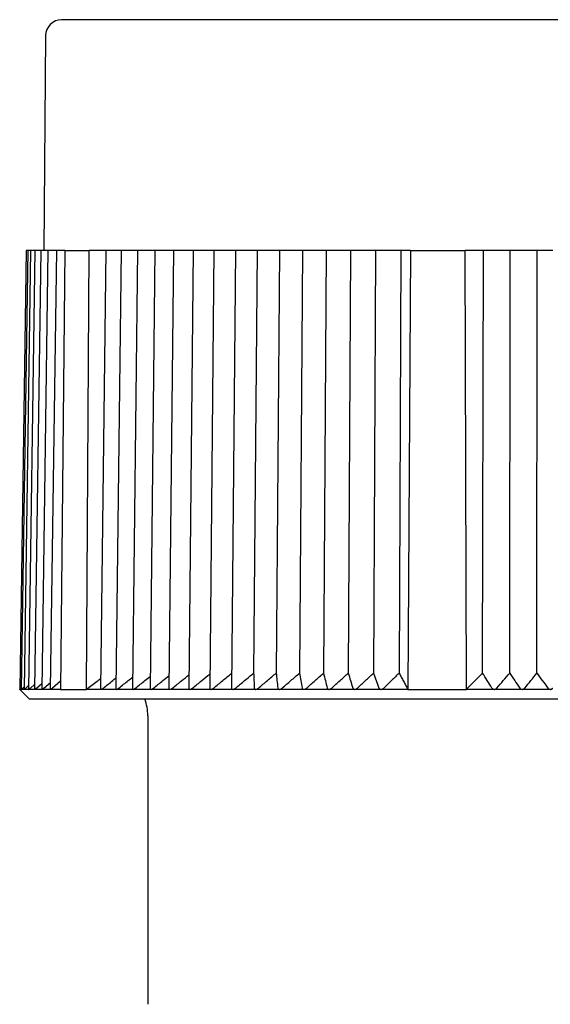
# Model space of a CAD drawing. Header units: millimetres. Extents: x 8 to 306, y 12 to 217.
# Tile 21 of 22: x 272 to 289, y 186 to 217. Entities that reach past the tile are written whole.
import ezdxf

# ---------------------------------------------------------------- set-up
doc = ezdxf.new("R2010")
doc.units = ezdxf.units.MM

msp = doc.modelspace()

# ---------------------------------------------------------------- linework, layer by layer
at = {"color": 7, "linetype": 'Continuous', "lineweight": 30}
for p, q in [((273.061, 216.482), (273.003, 209.777)), ((272.459, 209.777), (272.259, 196.077)), ((272.504, 209.777), (272.304, 196.077)), ((272.594, 209.777), (272.395, 196.078)), ((272.502, 209.777), (272.459, 209.777)), ((272.504, 209.777), (272.502, 209.777)), ((272.551, 209.777), (272.504, 209.777)), ((272.729, 209.777), (272.532, 196.079)), ((272.594, 209.777), (272.551, 209.777)), ((272.646, 209.777), (272.594, 209.777)), ((272.729, 209.777), (272.646, 209.777)), ((272.908, 209.777), (272.713, 196.08)), ((272.785, 209.777), (272.729, 209.777)), ((272.908, 209.777), (272.785, 209.777)), ((272.969, 209.777), (272.908, 209.777)), ((273.131, 209.777), (272.939, 196.081)), ((273.131, 209.777), (272.969, 209.777)), ((273.197, 209.777), (273.131, 209.777)), ((273.397, 209.777), (273.197, 209.777)), ((273.397, 209.777), (273.208, 196.083)), ((273.468, 209.777), (273.397, 209.777)), ((273.66, 209.777), (273.468, 209.777)), ((273.66, 209.777), (273.528, 196.077)), ((273.66, 209.777), (274.421, 209.777)), ((274.343, 196.077), (274.421, 209.777)), ((274.942, 209.777), (274.421, 209.777)), ((274.942, 209.777), (274.772, 196.093)), ((275.034, 209.777), (274.942, 209.777)), ((275.417, 209.777), (275.034, 209.777)), ((275.417, 209.777), (275.252, 196.095)), ((275.514, 209.777), (275.417, 209.777)), ((275.928, 209.777), (275.514, 209.777)), ((275.928, 209.777), (275.77, 196.099)), ((276.03, 209.777), (275.928, 209.777)), ((276.475, 209.777), (276.03, 209.777)), ((276.475, 209.777), (276.324, 196.102)), ((276.582, 209.777), (276.475, 209.777)), ((277.056, 209.777), (276.582, 209.777)), ((277.056, 209.777), (276.912, 196.106)), ((277.169, 209.777), (277.056, 209.777)), ((277.669, 209.777), (277.169, 209.777)), ((277.669, 209.777), (277.533, 196.109)), ((277.787, 209.777), (277.669, 209.777)), ((278.314, 209.777), (277.787, 209.777)), ((278.314, 209.777), (278.185, 196.113)), ((278.437, 209.777), (278.314, 209.777)), ((278.987, 209.777), (278.437, 209.777)), ((278.987, 209.777), (278.866, 196.117)), ((279.115, 209.777), (278.987, 209.777)), ((279.663, 209.777), (279.115, 209.777)), ((279.663, 209.777), (279.554, 196.584)), ((279.688, 209.777), (279.663, 209.777)), ((279.821, 209.777), (279.688, 209.777)), ((280.359, 209.777), (279.821, 209.777)), ((280.359, 209.777), (280.258, 196.584)), ((280.414, 209.777), (280.359, 209.777)), ((280.551, 209.777), (280.414, 209.777)), ((281.079, 209.777), (280.551, 209.777)), ((281.079, 209.777), (280.987, 196.584)), ((281.163, 209.777), (281.079, 209.777)), ((281.305, 209.777), (281.163, 209.777)), ((281.821, 209.777), (281.305, 209.777)), ((281.821, 209.777), (281.737, 196.584)), ((281.934, 209.777), (281.821, 209.777)), ((282.08, 209.777), (281.934, 209.777)), ((282.582, 209.777), (282.08, 209.777)), ((282.582, 209.777), (282.507, 196.584)), ((282.725, 209.777), (282.582, 209.777)), ((282.874, 209.777), (282.725, 209.777)), ((283.361, 209.777), (282.874, 209.777)), ((283.361, 209.777), (283.295, 196.584)), ((283.533, 209.777), (283.361, 209.777)), ((283.684, 209.777), (283.533, 209.777)), ((284.148, 209.777), (283.684, 209.777)), ((284.148, 209.777), (284.099, 196.584)), ((284.452, 209.777), (284.148, 209.777)), ((284.452, 209.777), (284.366, 196.077)), ((284.452, 209.777), (286.162, 209.777)), ((286.197, 196.077), (286.162, 209.777)), ((286.733, 209.777), (286.162, 209.777)), ((286.702, 196.584), (286.733, 209.777)), ((287.013, 209.777), (286.733, 209.777)), ((287.173, 209.777), (287.013, 209.777)), ((287.564, 209.777), (287.173, 209.777)), ((287.547, 196.584), (287.564, 209.777)), ((287.874, 209.777), (287.564, 209.777)), ((288.034, 209.777), (287.874, 209.777)), ((288.402, 209.777), (288.034, 209.777)), ((288.395, 196.584), (288.402, 209.777)), ((288.737, 209.777), (288.402, 209.777)), ((288.898, 209.777), (288.737, 209.777)), ((272.259, 196.083), (272.253, 196.077)), ((272.253, 196.077), (272.553, 195.777)), ((272.259, 196.077), (272.253, 196.077)), ((272.304, 196.077), (272.259, 196.077)), ((272.302, 196.118), (272.305, 196.121)), ((272.304, 196.077), (272.304, 196.077)), ((272.396, 196.077), (272.305, 196.077)), ((272.352, 196.118), (272.396, 196.16)), ((272.395, 196.078), (272.396, 196.077)), ((272.533, 196.077), (272.396, 196.077)), ((272.447, 196.118), (272.533, 196.197)), ((272.715, 196.077), (272.533, 196.077)), ((272.588, 196.118), (272.715, 196.231)), ((272.942, 196.077), (272.716, 196.077)), ((272.774, 196.118), (272.941, 196.263)), ((273.213, 196.077), (272.943, 196.077)), ((273.005, 196.118), (273.211, 196.293)), ((273.528, 196.077), (273.214, 196.077)), ((273.53, 196.328), (273.279, 196.118)), ((273.528, 196.077), (274.343, 196.077)), ((274.786, 196.077), (274.343, 196.077)), ((275.269, 196.077), (274.787, 196.077)), ((275.79, 196.077), (275.271, 196.077)), ((276.347, 196.077), (275.791, 196.077)), ((276.939, 196.077), (276.348, 196.077)), ((277.563, 196.077), (276.94, 196.077)), ((278.219, 196.077), (277.565, 196.077)), ((278.905, 196.077), (278.221, 196.077)), ((279.618, 196.077), (278.906, 196.077)), ((280.357, 196.077), (279.62, 196.077)), ((281.12, 196.077), (280.359, 196.077)), ((281.904, 196.077), (281.122, 196.077)), ((282.708, 196.077), (281.906, 196.077)), ((283.529, 196.077), (282.71, 196.077)), ((284.366, 196.077), (283.531, 196.077)), ((284.366, 196.077), (286.197, 196.077)), ((287.064, 196.077), (286.197, 196.077)), ((287.938, 196.077), (287.066, 196.077)), ((288.814, 196.077), (287.939, 196.077)), ((272.553, 195.777), (305.453, 195.777)), ((276.253, 195.254), (276.253, 186.247))]:
    msp.add_line(p, q, dxfattribs=at)
for centre, radius, start, end in [((273.561, 216.477), 0.5, 90, 179.5), ((274.753, 195.254), 1.5, 0, 20.3975)]:
    msp.add_arc(centre, radius, start, end, dxfattribs=at)
for points, knots in [([(304.444, 216.977), (304.444, 216.977), (304.444, 216.977), (304.44, 216.977), (304.433, 216.977), (304.424, 216.977), (304.413, 216.977), (304.399, 216.977), (304.383, 216.977), (304.364, 216.977), (304.343, 216.977), (304.32, 216.977), (304.294, 216.977), (304.265, 216.977), (304.241, 216.977), (304.223, 216.977), (304.211, 216.977), (304.199, 216.977), (304.186, 216.977), (304.169, 216.977), (304.146, 216.977), (304.113, 216.977), (304.073, 216.977), (304.025, 216.977), (303.975, 216.977), (303.922, 216.977), (303.867, 216.977), (303.808, 216.977), (303.749, 216.977), (303.688, 216.977), (303.627, 216.977), (303.564, 216.977), (303.499, 216.977), (303.431, 216.977), (303.376, 216.977), (303.335, 216.977), (303.309, 216.977), (303.283, 216.977), (303.257, 216.977), (303.23, 216.977), (303.204, 216.977), (303.176, 216.977), (303.13, 216.977), (303.062, 216.977), (302.975, 216.977), (302.889, 216.977), (302.804, 216.977), (302.716, 216.977), (302.626, 216.977), (302.534, 216.977), (302.438, 216.977), (302.341, 216.977), (302.241, 216.977), (302.139, 216.977), (302.034, 216.977), (301.941, 216.977), (301.858, 216.977), (301.789, 216.977), (301.718, 216.977), (301.647, 216.977), (301.575, 216.977), (301.502, 216.977), (301.428, 216.977), (301.339, 216.977), (301.235, 216.977), (301.114, 216.977), (300.992, 216.977), (300.866, 216.977), (300.738, 216.977), (300.607, 216.977), (300.474, 216.977), (300.339, 216.977), (300.202, 216.977), (300.063, 216.977), (299.922, 216.977), (299.779, 216.977), (299.635, 216.977), (299.489, 216.977), (299.341, 216.977), (299.193, 216.977), (299.044, 216.977), (298.894, 216.977), (298.743, 216.977), (298.589, 216.977), (298.433, 216.977), (298.273, 216.977), (298.113, 216.977), (297.95, 216.977), (297.786, 216.977), (297.62, 216.977), (297.475, 216.977), (297.35, 216.977), (297.246, 216.977), (297.142, 216.977), (297.038, 216.977), (296.933, 216.977), (296.828, 216.977), (296.722, 216.977), (296.596, 216.977), (296.449, 216.977), (296.28, 216.977), (296.11, 216.977), (295.938, 216.977), (295.764, 216.977), (295.587, 216.977), (295.409, 216.977), (295.231, 216.977), (295.05, 216.977), (294.869, 216.977), (294.725, 216.977), (294.618, 216.977), (294.549, 216.977), (294.48, 216.977), (294.411, 216.977), (294.342, 216.977), (294.273, 216.977), (294.203, 216.977), (294.109, 216.977), (293.988, 216.977), (293.842, 216.977), (293.679, 216.977), (293.498, 216.977), (293.301, 216.977), (293.102, 216.977), (292.903, 216.977), (292.703, 216.977), (292.502, 216.977), (292.3, 216.977), (292.142, 216.977), (292.026, 216.977), (291.955, 216.977), (291.883, 216.977), (291.813, 216.977), (291.722, 216.977), (291.611, 216.977), (291.457, 216.977), (291.281, 216.977), (291.084, 216.977), (290.887, 216.977), (290.69, 216.977), (290.492, 216.977), (290.294, 216.977), (290.09, 216.977), (289.878, 216.977), (289.66, 216.977), (289.441, 216.977), (289.222, 216.977), (289.01, 216.977), (288.804, 216.977), (288.605, 216.977), (288.407, 216.977), (288.208, 216.977), (288.012, 216.977), (287.816, 216.977), (287.622, 216.977), (287.428, 216.977), (287.235, 216.977), (287.041, 216.977), (286.848, 216.977), (286.655, 216.977), (286.505, 216.977), (286.395, 216.977), (286.328, 216.977), (286.26, 216.977), (286.191, 216.977), (286.097, 216.977), (285.98, 216.977), (285.817, 216.977), (285.633, 216.977), (285.428, 216.977), (285.223, 216.977), (285.019, 216.977), (284.816, 216.977), (284.614, 216.977), (284.418, 216.977), (284.228, 216.977), (284.045, 216.977), (283.862, 216.977), (283.681, 216.977), (283.499, 216.977), (283.358, 216.977), (283.255, 216.977), (283.191, 216.977), (283.128, 216.977), (283.064, 216.977), (283.001, 216.977), (282.938, 216.977), (282.875, 216.977), (282.767, 216.977), (282.615, 216.977), (282.427, 216.977), (282.247, 216.977), (282.075, 216.977), (281.904, 216.977), (281.733, 216.977), (281.562, 216.977), (281.391, 216.977), (281.221, 216.977), (281.052, 216.977), (280.884, 216.977), (280.718, 216.977), (280.573, 216.977), (280.448, 216.977), (280.344, 216.977), (280.241, 216.977), (280.138, 216.977), (280.036, 216.977), (279.935, 216.977), (279.834, 216.977), (279.715, 216.977), (279.578, 216.977), (279.423, 216.977), (279.27, 216.977), (279.118, 216.977), (278.966, 216.977), (278.815, 216.977), (278.665, 216.977), (278.517, 216.977), (278.371, 216.977), (278.227, 216.977), (278.084, 216.977), (277.943, 216.977), (277.804, 216.977), (277.667, 216.977), (277.532, 216.977), (277.4, 216.977), (277.271, 216.977), (277.145, 216.977), (277.02, 216.977), (276.897, 216.977), (276.774, 216.977), (276.653, 216.977), (276.534, 216.977), (276.417, 216.977), (276.302, 216.977), (276.189, 216.977), (276.092, 216.977), (276.012, 216.977), (275.946, 216.977), (275.881, 216.977), (275.816, 216.977), (275.753, 216.977), (275.691, 216.977), (275.629, 216.977), (275.557, 216.977), (275.475, 216.977), (275.383, 216.977), (275.294, 216.977), (275.206, 216.977), (275.12, 216.977), (275.035, 216.977), (274.953, 216.977), (274.872, 216.977), (274.794, 216.977), (274.719, 216.977), (274.66, 216.977), (274.618, 216.977), (274.592, 216.977), (274.565, 216.977), (274.539, 216.977), (274.514, 216.977), (274.488, 216.977), (274.463, 216.977), (274.43, 216.977), (274.388, 216.977), (274.339, 216.977), (274.286, 216.977), (274.23, 216.977), (274.171, 216.977), (274.115, 216.977), (274.061, 216.977), (274.011, 216.977), (273.962, 216.977), (273.917, 216.977), (273.883, 216.977), (273.86, 216.977), (273.846, 216.977), (273.832, 216.977), (273.819, 216.977), (273.803, 216.977), (273.783, 216.977), (273.757, 216.977), (273.73, 216.977), (273.702, 216.977), (273.676, 216.977), (273.653, 216.977), (273.633, 216.977), (273.615, 216.977), (273.599, 216.977), (273.586, 216.977), (273.575, 216.977), (273.567, 216.977), (273.562, 216.977), (273.562, 216.977), (273.561, 216.977)], [0, 0, 0, 0, 0.004101, 0.008198, 0.012292, 0.016383, 0.020471, 0.024485, 0.028498, 0.032511, 0.036524, 0.040538, 0.044555, 0.048573, 0.052595, 0.054011, 0.055428, 0.056845, 0.058264, 0.059769, 0.062722, 0.065672, 0.070023, 0.07437, 0.078714, 0.083056, 0.087397, 0.091737, 0.096077, 0.100056, 0.104037, 0.108021, 0.112007, 0.115996, 0.11999, 0.121407, 0.122823, 0.124239, 0.125654, 0.127068, 0.128482, 0.129896, 0.131309, 0.135748, 0.140183, 0.144141, 0.148097, 0.152052, 0.156008, 0.160044, 0.164082, 0.168122, 0.172163, 0.176208, 0.180257, 0.18431, 0.186894, 0.189476, 0.192056, 0.194634, 0.197211, 0.199787, 0.202361, 0.204934, 0.208976, 0.213016, 0.217056, 0.221095, 0.225217, 0.229341, 0.233466, 0.237594, 0.241725, 0.24586, 0.25, 0.254133, 0.258262, 0.262386, 0.266506, 0.270624, 0.274666, 0.278706, 0.282746, 0.286785, 0.290907, 0.295031, 0.299156, 0.303284, 0.307415, 0.31155, 0.31569, 0.31822, 0.320748, 0.323274, 0.325798, 0.328321, 0.330843, 0.333364, 0.335883, 0.339841, 0.343797, 0.347753, 0.351708, 0.355745, 0.359783, 0.363822, 0.367864, 0.371909, 0.375957, 0.38001, 0.381533, 0.383056, 0.384577, 0.386098, 0.387619, 0.389139, 0.390658, 0.392177, 0.395358, 0.398537, 0.401715, 0.40597, 0.410223, 0.414477, 0.41873, 0.422985, 0.427242, 0.431501, 0.435764, 0.437266, 0.438768, 0.440271, 0.441773, 0.443192, 0.445977, 0.44876, 0.452864, 0.456965, 0.461063, 0.465159, 0.469254, 0.473349, 0.477444, 0.48195, 0.486457, 0.490967, 0.495481, 0.5, 0.504102, 0.5082, 0.512294, 0.516385, 0.520474, 0.524488, 0.528501, 0.532514, 0.536527, 0.540541, 0.544557, 0.548575, 0.552595, 0.554012, 0.555428, 0.556845, 0.558264, 0.559769, 0.562722, 0.565672, 0.570023, 0.57437, 0.578714, 0.583056, 0.587397, 0.591737, 0.596077, 0.600056, 0.604037, 0.608021, 0.612007, 0.615996, 0.61999, 0.621407, 0.622823, 0.624239, 0.625654, 0.627068, 0.628482, 0.629896, 0.631309, 0.635748, 0.640183, 0.644141, 0.648097, 0.652052, 0.656008, 0.660044, 0.664082, 0.668122, 0.672163, 0.676208, 0.680257, 0.68431, 0.686894, 0.689476, 0.692056, 0.694634, 0.697211, 0.699787, 0.702361, 0.704934, 0.708976, 0.713016, 0.717056, 0.721095, 0.725217, 0.729341, 0.733466, 0.737594, 0.741725, 0.74586, 0.75, 0.754133, 0.758262, 0.762386, 0.766506, 0.770624, 0.774666, 0.778706, 0.782746, 0.786785, 0.790907, 0.795031, 0.799156, 0.803284, 0.807415, 0.81155, 0.81569, 0.81822, 0.820748, 0.823274, 0.825798, 0.828321, 0.830843, 0.833364, 0.835883, 0.839841, 0.843797, 0.847753, 0.851708, 0.855745, 0.859783, 0.863822, 0.867864, 0.871909, 0.875957, 0.88001, 0.881533, 0.883056, 0.884577, 0.886098, 0.887619, 0.889139, 0.890658, 0.892177, 0.895358, 0.898537, 0.901715, 0.90597, 0.910223, 0.914477, 0.91873, 0.922985, 0.927242, 0.931501, 0.935764, 0.937266, 0.938768, 0.940271, 0.941773, 0.943192, 0.945976, 0.948759, 0.952862, 0.956962, 0.96106, 0.965157, 0.969252, 0.973346, 0.977441, 0.981947, 0.986455, 0.990966, 0.99548, 1, 1, 1, 1]), ([(274.343, 196.077), (274.398, 196.12), (274.508, 196.206), (274.652, 196.318), (274.741, 196.387), (274.776, 196.414)], [0, 0, 0, 0, 0.382657, 0.761622, 1, 1, 1, 1]), ([(274.864, 196.118), (274.961, 196.196), (275.092, 196.301), (275.223, 196.406), (275.256, 196.432)], [0, 0, 0, 0, 0.742617, 1, 1, 1, 1]), ([(275.35, 196.118), (275.447, 196.196), (275.588, 196.31), (275.73, 196.422), (275.774, 196.457)], [0, 0, 0, 0, 0.687882, 1, 1, 1, 1]), ([(275.872, 196.118), (275.97, 196.196), (276.121, 196.318), (276.273, 196.439), (276.328, 196.482)], [0, 0, 0, 0, 0.641185, 1, 1, 1, 1]), ([(276.431, 196.118), (276.528, 196.196), (276.689, 196.326), (276.851, 196.455), (276.916, 196.506)], [0, 0, 0, 0, 0.600673, 1, 1, 1, 1]), ([(277.025, 196.118), (277.121, 196.196), (277.291, 196.334), (277.462, 196.471), (277.537, 196.531)], [0, 0, 0, 0, 0.565013, 1, 1, 1, 1]), ([(277.651, 196.118), (277.746, 196.196), (277.925, 196.342), (278.105, 196.488), (278.189, 196.555)], [0, 0, 0, 0, 0.533217, 1, 1, 1, 1]), ([(278.308, 196.118), (278.402, 196.196), (278.589, 196.351), (278.777, 196.504), (278.87, 196.58)], [0, 0, 0, 0, 0.504538, 1, 1, 1, 1]), ([(278.995, 196.118), (279.088, 196.196), (279.274, 196.352), (279.461, 196.507), (279.554, 196.584)], [0, 0, 0, 0, 0.499996, 1, 1, 1, 1]), ([(279.554, 196.584), (279.558, 196.507), (279.565, 196.352), (279.572, 196.196), (279.575, 196.118)], [0, 0, 0, 0, 0.499996, 1, 1, 1, 1]), ([(279.708, 196.118), (279.8, 196.196), (279.983, 196.352), (280.167, 196.507), (280.258, 196.584)], [0, 0, 0, 0, 0.499996, 1, 1, 1, 1]), ([(280.258, 196.584), (280.267, 196.507), (280.284, 196.352), (280.302, 196.196), (280.31, 196.118)], [0, 0, 0, 0, 0.499996, 1, 1, 1, 1]), ([(280.448, 196.118), (280.538, 196.196), (280.717, 196.352), (280.897, 196.507), (280.987, 196.584)], [0, 0, 0, 0, 0.499996, 1, 1, 1, 1]), ([(280.987, 196.584), (281.001, 196.507), (281.028, 196.352), (281.055, 196.196), (281.069, 196.118)], [0, 0, 0, 0, 0.499996, 1, 1, 1, 1]), ([(281.211, 196.118), (281.298, 196.196), (281.473, 196.352), (281.649, 196.507), (281.737, 196.584)], [0, 0, 0, 0, 0.4999962, 1, 1, 1, 1]), ([(281.737, 196.584), (281.756, 196.507), (281.794, 196.352), (281.831, 196.196), (281.85, 196.118)], [0, 0, 0, 0, 0.499996, 1, 1, 1, 1]), ([(281.995, 196.118), (282.08, 196.196), (282.251, 196.352), (282.422, 196.507), (282.507, 196.584)], [0, 0, 0, 0, 0.499996, 1, 1, 1, 1]), ([(282.507, 196.584), (282.531, 196.507), (282.579, 196.352), (282.626, 196.196), (282.65, 196.118)], [0, 0, 0, 0, 0.499996, 1, 1, 1, 1]), ([(282.799, 196.118), (282.881, 196.196), (283.046, 196.352), (283.212, 196.507), (283.295, 196.584)], [0, 0, 0, 0, 0.499996, 1, 1, 1, 1]), ([(283.295, 196.584), (283.324, 196.507), (283.382, 196.352), (283.439, 196.196), (283.467, 196.118)], [0, 0, 0, 0, 0.499996, 1, 1, 1, 1]), ([(284.099, 196.584), (284.019, 196.507), (283.858, 196.352), (283.699, 196.196), (283.619, 196.118)], [0, 0, 0, 0, 0.499996, 1, 1, 1, 1]), ([(284.099, 196.584), (284.121, 196.543), (284.165, 196.46), (284.232, 196.334), (284.299, 196.206), (284.343, 196.12), (284.366, 196.077)], [0, 0, 0, 0, 0.246332, 0.495108, 0.74633, 1, 1, 1, 1]), ([(286.197, 196.077), (286.24, 196.12), (286.324, 196.206), (286.451, 196.334), (286.577, 196.46), (286.661, 196.543), (286.702, 196.584)], [0, 0, 0, 0, 0.253669, 0.504891, 0.753667, 1, 1, 1, 1]), ([(286.99, 196.118), (286.942, 196.196), (286.847, 196.352), (286.75, 196.507), (286.702, 196.584)], [0, 0, 0, 0, 0.499996, 1, 1, 1, 1]), ([(287.15, 196.118), (287.216, 196.196), (287.348, 196.352), (287.48, 196.507), (287.547, 196.584)], [0, 0, 0, 0, 0.499996, 1, 1, 1, 1]), ([(287.547, 196.584), (287.599, 196.507), (287.704, 196.352), (287.809, 196.196), (287.861, 196.118)], [0, 0, 0, 0, 0.499996, 1, 1, 1, 1]), ([(288.021, 196.118), (288.083, 196.196), (288.208, 196.352), (288.333, 196.507), (288.395, 196.584)], [0, 0, 0, 0, 0.499996, 1, 1, 1, 1]), ([(288.395, 196.584), (288.452, 196.507), (288.566, 196.352), (288.679, 196.196), (288.735, 196.118)], [0, 0, 0, 0, 0.499996, 1, 1, 1, 1]), ([(272.259, 196.077), (272.259, 196.077), (272.259, 196.078), (272.262, 196.08), (272.267, 196.084), (272.271, 196.089), (272.277, 196.094), (272.283, 196.1), (272.291, 196.108), (272.299, 196.115), (272.302, 196.118)], [0, 0, 0, 0, 0.123779, 0.2519087, 0.3755694, 0.5023236, 0.5895554, 0.6768063, 0.8560713, 1, 1, 1, 1]), ([(272.304, 196.077), (272.305, 196.077), (272.306, 196.078), (272.31, 196.08), (272.315, 196.085), (272.32, 196.089), (272.326, 196.094), (272.333, 196.101), (272.342, 196.109), (272.349, 196.115), (272.352, 196.118)], [0, 0, 0, 0, 0.125386, 0.255199, 0.380459, 0.508828, 0.597768, 0.686727, 0.869499, 1, 1, 1, 1]), ([(272.396, 196.077), (272.397, 196.077), (272.398, 196.078), (272.403, 196.08), (272.408, 196.085), (272.415, 196.09), (272.422, 196.096), (272.43, 196.103), (272.438, 196.11), (272.444, 196.115), (272.447, 196.118)], [0, 0, 0, 0, 0.1275487, 0.2551706, 0.3819219, 0.5087873, 0.6288122, 0.7492893, 0.8695002, 1, 1, 1, 1]), ([(272.532, 196.079), (272.532, 196.078), (272.532, 196.077), (272.533, 196.077), (272.533, 196.077)], [0, 0, 0, 0, 0.495817, 1, 1, 1, 1]), ([(272.533, 196.077), (272.534, 196.077), (272.536, 196.078), (272.541, 196.08), (272.547, 196.085), (272.555, 196.09), (272.562, 196.096), (272.57, 196.103), (272.579, 196.11), (272.585, 196.115), (272.588, 196.118)], [0, 0, 0, 0, 0.127549, 0.255171, 0.381922, 0.508787, 0.628812, 0.749289, 0.8695, 1, 1, 1, 1]), ([(272.713, 196.08), (272.713, 196.079), (272.713, 196.078), (272.715, 196.077), (272.716, 196.077)], [0, 0, 0, 0, 0.493203, 1, 1, 1, 1]), ([(272.716, 196.077), (272.717, 196.077), (272.719, 196.078), (272.725, 196.08), (272.732, 196.085), (272.739, 196.09), (272.747, 196.096), (272.756, 196.103), (272.765, 196.11), (272.771, 196.115), (272.774, 196.118)], [0, 0, 0, 0, 0.1275487, 0.2551706, 0.3819219, 0.5087873, 0.6288122, 0.7492893, 0.8695002, 1, 1, 1, 1]), ([(272.939, 196.081), (272.939, 196.08), (272.939, 196.078), (272.941, 196.077), (272.942, 196.077), (272.943, 196.077)], [0, 0, 0, 0, 0.4148273, 0.8412821, 1, 1, 1, 1]), ([(272.943, 196.077), (272.944, 196.077), (272.947, 196.078), (272.953, 196.08), (272.96, 196.085), (272.969, 196.09), (272.977, 196.096), (272.986, 196.103), (272.995, 196.11), (273.001, 196.115), (273.005, 196.118)], [0, 0, 0, 0, 0.1275487, 0.2551706, 0.3819219, 0.5087873, 0.6288122, 0.7492893, 0.8695002, 1, 1, 1, 1]), ([(273.208, 196.083), (273.208, 196.082), (273.208, 196.079), (273.21, 196.078), (273.213, 196.077), (273.214, 196.077)], [0, 0, 0, 0, 0.35478, 0.71918, 1, 1, 1, 1]), ([(273.214, 196.077), (273.215, 196.077), (273.219, 196.078), (273.225, 196.08), (273.233, 196.085), (273.242, 196.09), (273.251, 196.096), (273.26, 196.103), (273.269, 196.11), (273.276, 196.115), (273.279, 196.118)], [0, 0, 0, 0, 0.1275479, 0.2551691, 0.3819197, 0.5087843, 0.6288085, 0.7492849, 0.8694951, 1, 1, 1, 1]), ([(274.772, 196.093), (274.772, 196.091), (274.772, 196.086), (274.775, 196.082), (274.779, 196.079), (274.783, 196.077), (274.786, 196.077), (274.787, 196.077)], [0, 0, 0, 0, 0.229972, 0.465016, 0.695317, 0.933585, 1, 1, 1, 1]), ([(274.787, 196.077), (274.789, 196.077), (274.794, 196.078), (274.803, 196.08), (274.813, 196.085), (274.823, 196.09), (274.834, 196.096), (274.844, 196.103), (274.854, 196.11), (274.861, 196.115), (274.864, 196.118)], [0, 0, 0, 0, 0.127549, 0.255171, 0.381922, 0.508788, 0.628813, 0.74929, 0.869501, 1, 1, 1, 1]), ([(275.252, 196.095), (275.252, 196.093), (275.253, 196.089), (275.255, 196.083), (275.26, 196.079), (275.265, 196.077), (275.269, 196.077), (275.27, 196.077)], [0, 0, 0, 0, 0.220905, 0.44676, 0.668025, 0.897544, 1, 1, 1, 1]), ([(275.27, 196.077), (275.273, 196.077), (275.278, 196.078), (275.288, 196.08), (275.298, 196.085), (275.308, 196.09), (275.319, 196.096), (275.329, 196.103), (275.339, 196.11), (275.346, 196.115), (275.35, 196.118)], [0, 0, 0, 0, 0.127549, 0.255171, 0.381922, 0.508788, 0.628813, 0.74929, 0.869501, 1, 1, 1, 1]), ([(275.77, 196.099), (275.77, 196.096), (275.77, 196.091), (275.773, 196.085), (275.777, 196.081), (275.781, 196.079), (275.785, 196.078), (275.789, 196.077), (275.791, 196.077)], [0, 0, 0, 0, 0.212184, 0.42911, 0.641673, 0.751663, 0.862892, 1, 1, 1, 1]), ([(275.791, 196.077), (275.794, 196.077), (275.799, 196.078), (275.809, 196.08), (275.82, 196.085), (275.831, 196.09), (275.841, 196.096), (275.852, 196.103), (275.862, 196.11), (275.869, 196.115), (275.872, 196.118)], [0, 0, 0, 0, 0.127549, 0.255171, 0.381922, 0.508788, 0.628813, 0.74929, 0.869501, 1, 1, 1, 1]), ([(276.324, 196.102), (276.324, 196.099), (276.324, 196.093), (276.327, 196.087), (276.331, 196.082), (276.336, 196.079), (276.342, 196.078), (276.346, 196.077), (276.348, 196.077)], [0, 0, 0, 0, 0.205981, 0.416594, 0.587612, 0.763227, 0.880648, 1, 1, 1, 1]), ([(276.348, 196.077), (276.351, 196.077), (276.357, 196.078), (276.367, 196.08), (276.378, 196.085), (276.389, 196.09), (276.4, 196.096), (276.41, 196.103), (276.421, 196.11), (276.428, 196.115), (276.431, 196.118)], [0, 0, 0, 0, 0.127549, 0.255171, 0.381922, 0.508788, 0.628813, 0.74929, 0.869501, 1, 1, 1, 1]), ([(276.912, 196.106), (276.912, 196.102), (276.912, 196.096), (276.915, 196.089), (276.92, 196.083), (276.925, 196.08), (276.932, 196.078), (276.937, 196.077), (276.939, 196.077)], [0, 0, 0, 0, 0.201631, 0.407857, 0.569959, 0.736342, 0.866633, 1, 1, 1, 1]), ([(276.939, 196.077), (276.943, 196.077), (276.949, 196.078), (276.96, 196.08), (276.971, 196.085), (276.982, 196.09), (276.993, 196.096), (277.004, 196.103), (277.014, 196.11), (277.021, 196.115), (277.025, 196.118)], [0, 0, 0, 0, 0.127549, 0.255171, 0.381922, 0.508788, 0.628813, 0.74929, 0.869501, 1, 1, 1, 1]), ([(277.533, 196.109), (277.533, 196.108), (277.533, 196.105), (277.533, 196.1), (277.535, 196.094), (277.538, 196.088), (277.544, 196.083), (277.55, 196.079), (277.557, 196.078), (277.562, 196.077), (277.564, 196.077)], [0, 0, 0, 0, 0.066484, 0.182016, 0.298423, 0.461611, 0.628825, 0.765302, 0.905512, 1, 1, 1, 1]), ([(277.564, 196.077), (277.567, 196.077), (277.574, 196.078), (277.585, 196.08), (277.597, 196.085), (277.608, 196.09), (277.619, 196.096), (277.63, 196.103), (277.64, 196.11), (277.647, 196.115), (277.651, 196.118)], [0, 0, 0, 0, 0.127549, 0.255171, 0.381922, 0.508788, 0.628813, 0.74929, 0.869501, 1, 1, 1, 1]), ([(278.185, 196.113), (278.185, 196.111), (278.185, 196.106), (278.186, 196.1), (278.188, 196.094), (278.192, 196.088), (278.198, 196.083), (278.205, 196.079), (278.213, 196.078), (278.218, 196.077), (278.22, 196.077)], [0, 0, 0, 0, 0.130579, 0.238178, 0.346593, 0.498577, 0.65431, 0.781416, 0.911999, 1, 1, 1, 1]), ([(278.22, 196.077), (278.224, 196.077), (278.231, 196.078), (278.242, 196.08), (278.254, 196.085), (278.265, 196.09), (278.277, 196.096), (278.287, 196.103), (278.298, 196.11), (278.304, 196.115), (278.308, 196.118)], [0, 0, 0, 0, 0.127549, 0.255171, 0.381922, 0.508787, 0.628812, 0.749289, 0.8695, 1, 1, 1, 1]), ([(278.866, 196.117), (278.867, 196.113), (278.867, 196.107), (278.869, 196.1), (278.872, 196.094), (278.876, 196.088), (278.883, 196.083), (278.89, 196.079), (278.898, 196.078), (278.903, 196.077), (278.906, 196.077)], [0, 0, 0, 0, 0.186385, 0.287078, 0.388534, 0.530762, 0.676499, 0.795446, 0.917648, 1, 1, 1, 1]), ([(278.906, 196.077), (278.909, 196.077), (278.917, 196.078), (278.928, 196.08), (278.94, 196.085), (278.952, 196.09), (278.963, 196.096), (278.974, 196.103), (278.984, 196.11), (278.991, 196.115), (278.995, 196.118)], [0, 0, 0, 0, 0.1275487, 0.2551706, 0.3819219, 0.5087873, 0.6288122, 0.7492893, 0.8695002, 1, 1, 1, 1]), ([(279.575, 196.118), (279.576, 196.115), (279.576, 196.11), (279.578, 196.102), (279.582, 196.094), (279.588, 196.088), (279.595, 196.083), (279.603, 196.079), (279.611, 196.078), (279.617, 196.077), (279.619, 196.077)], [0, 0, 0, 0, 0.13166, 0.263603, 0.395061, 0.537591, 0.679954, 0.799278, 0.918524, 1, 1, 1, 1]), ([(279.619, 196.077), (279.623, 196.077), (279.63, 196.078), (279.642, 196.08), (279.655, 196.085), (279.666, 196.09), (279.678, 196.096), (279.688, 196.103), (279.699, 196.11), (279.705, 196.115), (279.708, 196.118)], [0, 0, 0, 0, 0.127549, 0.255171, 0.381922, 0.508787, 0.628812, 0.749289, 0.8695, 1, 1, 1, 1]), ([(280.31, 196.118), (280.311, 196.115), (280.312, 196.11), (280.315, 196.102), (280.319, 196.094), (280.325, 196.088), (280.332, 196.083), (280.341, 196.079), (280.35, 196.078), (280.356, 196.077), (280.358, 196.077)], [0, 0, 0, 0, 0.13166, 0.263603, 0.395061, 0.537591, 0.679954, 0.799278, 0.918524, 1, 1, 1, 1]), ([(280.358, 196.077), (280.362, 196.077), (280.37, 196.078), (280.382, 196.08), (280.394, 196.085), (280.406, 196.09), (280.417, 196.096), (280.428, 196.103), (280.438, 196.11), (280.445, 196.115), (280.448, 196.118)], [0, 0, 0, 0, 0.127549, 0.255171, 0.381922, 0.508787, 0.628812, 0.749289, 0.8695, 1, 1, 1, 1]), ([(281.069, 196.118), (281.07, 196.115), (281.071, 196.11), (281.074, 196.102), (281.079, 196.094), (281.086, 196.088), (281.094, 196.083), (281.103, 196.079), (281.112, 196.078), (281.118, 196.077), (281.121, 196.077)], [0, 0, 0, 0, 0.1316601, 0.2636034, 0.3950609, 0.5375905, 0.6799545, 0.799278, 0.9185236, 1, 1, 1, 1]), ([(281.121, 196.077), (281.125, 196.077), (281.133, 196.078), (281.145, 196.08), (281.158, 196.085), (281.17, 196.09), (281.181, 196.096), (281.191, 196.103), (281.201, 196.11), (281.208, 196.115), (281.211, 196.118)], [0, 0, 0, 0, 0.1275487, 0.2551706, 0.3819219, 0.5087873, 0.6288122, 0.7492893, 0.8695002, 1, 1, 1, 1]), ([(281.85, 196.118), (281.85, 196.115), (281.852, 196.11), (281.856, 196.102), (281.861, 196.094), (281.869, 196.088), (281.877, 196.083), (281.887, 196.079), (281.896, 196.078), (281.902, 196.077), (281.905, 196.077)], [0, 0, 0, 0, 0.13166, 0.263603, 0.395061, 0.537591, 0.679954, 0.799278, 0.918524, 1, 1, 1, 1]), ([(281.905, 196.077), (281.909, 196.077), (281.917, 196.078), (281.93, 196.08), (281.943, 196.085), (281.954, 196.09), (281.966, 196.096), (281.976, 196.103), (281.986, 196.11), (281.992, 196.115), (281.995, 196.118)], [0, 0, 0, 0, 0.1275487, 0.2551706, 0.3819219, 0.5087873, 0.6288122, 0.7492893, 0.8695002, 1, 1, 1, 1]), ([(282.65, 196.118), (282.651, 196.115), (282.653, 196.11), (282.657, 196.102), (282.663, 196.094), (282.671, 196.088), (282.68, 196.083), (282.69, 196.079), (282.7, 196.078), (282.706, 196.077), (282.709, 196.077)], [0, 0, 0, 0, 0.13166, 0.263603, 0.395061, 0.537591, 0.679954, 0.799278, 0.918524, 1, 1, 1, 1]), ([(282.709, 196.077), (282.713, 196.077), (282.721, 196.078), (282.734, 196.08), (282.747, 196.085), (282.759, 196.09), (282.77, 196.096), (282.78, 196.103), (282.79, 196.11), (282.796, 196.115), (282.799, 196.118)], [0, 0, 0, 0, 0.1275487, 0.2551706, 0.3819219, 0.5087873, 0.6288122, 0.7492893, 0.8695002, 1, 1, 1, 1]), ([(283.467, 196.118), (283.468, 196.115), (283.471, 196.11), (283.476, 196.102), (283.482, 196.094), (283.491, 196.088), (283.5, 196.083), (283.511, 196.079), (283.521, 196.078), (283.527, 196.077), (283.53, 196.077)], [0, 0, 0, 0, 0.13166, 0.263603, 0.395061, 0.537591, 0.679954, 0.799278, 0.918524, 1, 1, 1, 1]), ([(283.53, 196.077), (283.534, 196.077), (283.542, 196.078), (283.555, 196.08), (283.568, 196.085), (283.58, 196.09), (283.591, 196.096), (283.601, 196.103), (283.61, 196.11), (283.616, 196.115), (283.619, 196.118)], [0, 0, 0, 0, 0.127548, 0.255169, 0.38192, 0.508784, 0.628809, 0.749285, 0.869495, 1, 1, 1, 1]), ([(286.99, 196.118), (286.992, 196.115), (286.996, 196.11), (287.003, 196.102), (287.011, 196.094), (287.022, 196.088), (287.033, 196.083), (287.045, 196.079), (287.055, 196.078), (287.062, 196.077), (287.065, 196.077)], [0, 0, 0, 0, 0.13166, 0.263603, 0.395061, 0.537591, 0.679954, 0.799278, 0.918524, 1, 1, 1, 1]), ([(287.065, 196.077), (287.069, 196.077), (287.078, 196.078), (287.091, 196.08), (287.104, 196.085), (287.114, 196.089), (287.122, 196.094), (287.132, 196.101), (287.141, 196.109), (287.147, 196.115), (287.15, 196.118)], [0, 0, 0, 0, 0.125387, 0.255199, 0.38046, 0.508828, 0.597768, 0.686728, 0.8695, 1, 1, 1, 1]), ([(287.861, 196.118), (287.864, 196.114), (287.869, 196.108), (287.877, 196.1), (287.884, 196.094), (287.894, 196.088), (287.906, 196.083), (287.918, 196.079), (287.929, 196.078), (287.936, 196.077), (287.939, 196.077)], [0, 0, 0, 0, 0.195025, 0.294649, 0.395027, 0.535745, 0.679934, 0.797618, 0.918522, 1, 1, 1, 1]), ([(287.939, 196.077), (287.943, 196.077), (287.952, 196.078), (287.965, 196.08), (287.977, 196.085), (287.987, 196.089), (287.995, 196.094), (288.004, 196.101), (288.013, 196.109), (288.019, 196.115), (288.021, 196.118)], [0, 0, 0, 0, 0.125387, 0.255199, 0.38046, 0.508828, 0.597768, 0.686728, 0.8695, 1, 1, 1, 1]), ([(288.735, 196.118), (288.738, 196.114), (288.743, 196.108), (288.752, 196.1), (288.76, 196.094), (288.77, 196.088), (288.782, 196.083), (288.794, 196.079), (288.805, 196.078), (288.812, 196.077), (288.815, 196.077)], [0, 0, 0, 0, 0.195025, 0.294649, 0.395027, 0.535745, 0.679934, 0.797618, 0.918522, 1, 1, 1, 1]), ([(288.815, 196.077), (288.819, 196.077), (288.828, 196.078), (288.841, 196.08), (288.853, 196.085), (288.863, 196.089), (288.871, 196.094), (288.879, 196.101), (288.888, 196.109), (288.893, 196.115), (288.896, 196.118)], [0, 0, 0, 0, 0.125387, 0.255199, 0.38046, 0.508828, 0.597768, 0.686728, 0.8695, 1, 1, 1, 1])]:
    msp.add_open_spline(points, degree=3, knots=knots, dxfattribs=at)

doc.saveas('drawing.dxf')
